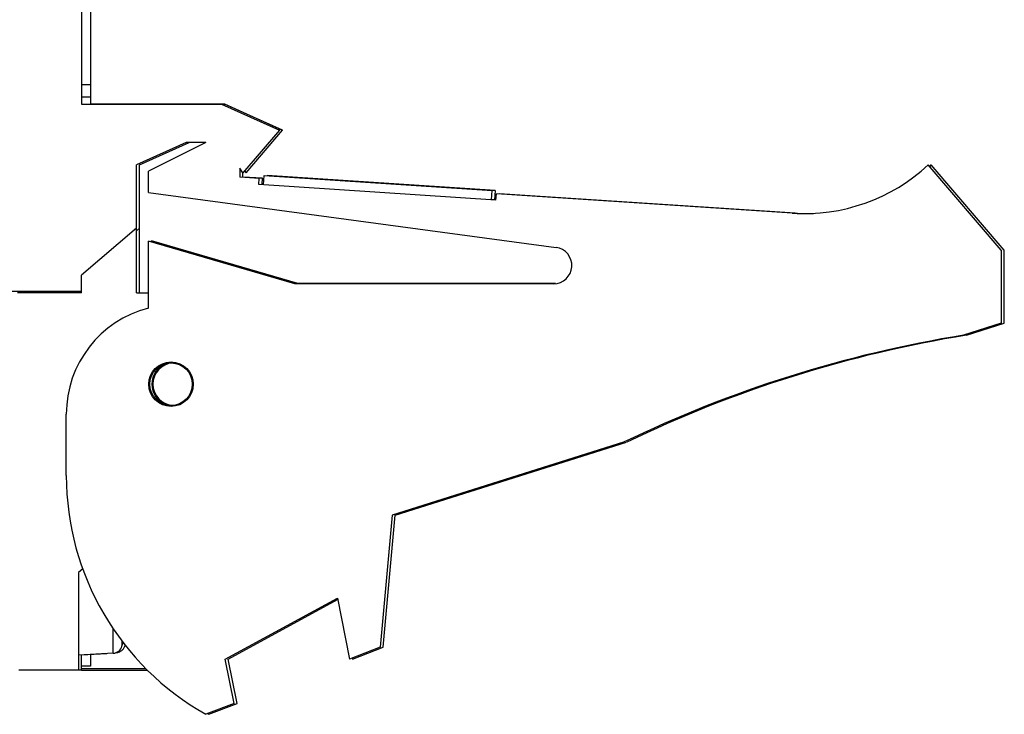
# Model space of a CAD drawing. Header units: inches. Extents: x 0.2 to 16.8, y 0.2 to 10.8.
# Tile 2 of 98: x 2 to 3.2, y 4.2 to 5.1. Entities that reach past the tile are written whole.
import ezdxf

# ---------------------------------------------------------------- set-up
doc = ezdxf.new("R2010")
doc.units = ezdxf.units.IN
doc.header["$LTSCALE"] = 0.935
doc.header["$MEASUREMENT"] = 0
doc.layers.get('0').update_dxf_attribs({"linetype": 'CONTINUOUS'})

msp = doc.modelspace()

# ---------------------------------------------------------------- linework, layer by layer
at = {"color": 7, "linetype": 'CONTINUOUS'}
for p, q in [((2.0703, 8.0764), (2.0703, 4.9745)), ((2.0815, 8.0659), (2.0815, 4.9745)), ((2.0703, 4.9834), (2.0815, 4.9834)), ((2.0703, 4.9745), (2.2465, 4.9745)), ((2.0815, 4.9746), (2.2465, 4.9746)), ((2.2428, 4.9745), (2.314, 4.9422)), ((2.2465, 4.9746), (2.3178, 4.9424)), ((2.3178, 4.9422), (2.2465, 4.9745)), ((2.314, 4.9422), (2.269, 4.8897)), ((2.2728, 4.8897), (2.3178, 4.9422)), ((2.3178, 4.9424), (2.3177, 4.9423)), ((2.1991, 4.9272), (2.1378, 4.8995)), ((2.1415, 4.8995), (2.2029, 4.9272)), ((2.2233, 4.9272), (2.1528, 4.892)), ((2.2233, 4.9272), (2.1991, 4.9272)), ((2.1378, 4.742), (2.1378, 4.8995)), ((2.1415, 4.742), (2.1415, 4.8995)), ((3.2028, 4.7945), (3.1128, 4.8995)), ((3.2065, 4.7946), (3.1165, 4.8996)), ((3.2065, 4.7945), (3.1165, 4.8995)), ((2.1528, 4.8657), (2.1528, 4.892)), ((2.269, 4.8897), (2.2653, 4.8954)), ((2.2653, 4.8954), (2.2653, 4.8845)), ((2.269, 4.8845), (2.269, 4.8897)), ((2.2711, 4.8922), (2.2728, 4.8897)), ((2.2943, 4.8751), (2.2951, 4.8863)), ((2.2951, 4.8863), (2.5757, 4.8679)), ((2.2988, 4.8864), (2.5795, 4.8681)), ((2.2988, 4.8864), (2.2988, 4.8861)), ((2.5795, 4.8679), (2.2988, 4.8863)), ((2.2892, 4.8829), (2.2653, 4.8845)), ((2.293, 4.8831), (2.269, 4.8846)), ((2.293, 4.8829), (2.269, 4.8845)), ((2.2887, 4.8754), (2.2892, 4.8829)), ((2.5806, 4.8563), (2.2887, 4.8754)), ((2.2925, 4.8754), (2.293, 4.8831)), ((2.2944, 4.8755), (2.2925, 4.8756)), ((2.2943, 4.8753), (2.2925, 4.8754)), ((2.1528, 4.8657), (2.6545, 4.798)), ((2.575, 4.8567), (2.5757, 4.8679)), ((2.5795, 4.8681), (2.5787, 4.8567)), ((2.5806, 4.8563), (2.5811, 4.8638)), ((2.9451, 4.84), (2.5811, 4.8638)), ((2.9488, 4.8401), (2.5848, 4.864)), ((2.5848, 4.864), (2.5848, 4.8636)), ((2.9488, 4.84), (2.5848, 4.8638)), ((2.5806, 4.8566), (2.575, 4.8569)), ((2.5806, 4.8567), (2.5787, 4.8568)), ((2.1378, 4.8217), (2.0703, 4.7637)), ((2.1378, 4.8185), (2.1415, 4.8217)), ((2.3328, 4.7532), (2.1528, 4.8057)), ((2.1528, 4.7232), (2.1528, 4.8057)), ((2.3365, 4.7534), (2.1565, 4.8059)), ((2.1565, 4.8046), (2.1565, 4.8059)), ((2.3365, 4.7532), (2.1565, 4.8057)), ((3.2028, 4.7945), (3.2028, 4.7045)), ((3.2065, 4.7045), (3.2065, 4.7946)), ((2.0703, 4.742), (2.0703, 4.7637)), ((2.6515, 4.7532), (2.3328, 4.7532)), ((2.654, 4.7534), (2.3365, 4.7534)), ((1.8902, 4.7442), (2.0703, 4.7442)), ((2.0703, 4.742), (1.9915, 4.742)), ((1.9953, 4.7442), (1.9953, 4.742)), ((2.1378, 4.742), (2.1528, 4.742)), ((2.1415, 4.7421), (2.1528, 4.7421)), ((3.2028, 4.7045), (3.1563, 4.6898)), ((3.16, 4.6898), (3.2065, 4.7045)), ((2.0515, 4.517), (2.0515, 4.5925)), ((2.7378, 4.558), (2.4528, 4.4682)), ((2.4565, 4.4682), (2.7415, 4.558)), ((2.4528, 4.4682), (2.4378, 4.3055)), ((2.4415, 4.3055), (2.4565, 4.4682)), ((2.0717, 4.4021), (2.0665, 4.3977)), ((2.0665, 4.3977), (2.0665, 4.2777)), ((2.2473, 4.2911), (2.3853, 4.3661)), ((2.3853, 4.3661), (2.4003, 4.2911)), ((2.251, 4.2911), (2.3856, 4.3642)), ((2.4378, 4.3055), (2.4003, 4.2911)), ((2.404, 4.2911), (2.4415, 4.3055)), ((2.1094, 4.2982), (2.0665, 4.2957)), ((2.1013, 4.2975), (2.0703, 4.2957)), ((2.0703, 4.2773), (2.0703, 4.2959)), ((2.0815, 4.2964), (2.0815, 4.2822)), ((2.1013, 4.2977), (2.1013, 4.2975)), ((2.1128, 4.2989), (2.1131, 4.2989)), ((2.4037, 4.2924), (2.404, 4.2911)), ((2.0815, 4.2822), (2.0703, 4.2822)), ((2.2582, 4.2364), (2.2473, 4.2911)), ((2.262, 4.2364), (2.251, 4.2911)), ((1.993, 4.2777), (2.0703, 4.2777)), ((1.9953, 4.2777), (2.0703, 4.2777)), ((1.9953, 4.2777), (1.9953, 4.2777)), ((2.0703, 4.2795), (2.1494, 4.2795)), ((2.0703, 4.2773), (2.1515, 4.2773)), ((2.2582, 4.2364), (2.2233, 4.223)), ((2.227, 4.223), (2.262, 4.2364))]:
    msp.add_line(p, q, dxfattribs=at)
at = {"color": 9, "linetype": 'CONTINUOUS'}
for p, q in [((2.0703, 4.9984), (2.0815, 4.9984)), ((2.1094, 4.2982), (2.1094, 4.3281)), ((2.1201, 4.3132), (2.1201, 4.3068)), ((2.1238, 4.3083), (2.1238, 4.3077)), ((2.1131, 4.299), (2.1131, 4.2989))]:
    msp.add_line(p, q, dxfattribs=at)
at = {"color": 7, "linetype": 'CONTINUOUS'}
for radius in [0.0274, 0.0262]:
    msp.add_circle((2.1805, 4.6295), radius, dxfattribs=at)
for centre, radius, start, end in [((2.9598, 5.0645), 0.225, 266.2533, 312.8334), ((2.9635, 5.0646), 0.225, 312.0828, 312.8334), ((2.9635, 5.0645), 0.225, 312.1078, 312.8334), ((2.9635, 5.0646), 0.225, 266.2533, 272.0996), ((2.9635, 5.0645), 0.225, 266.2533, 269.0784), ((2.6515, 4.7757), 0.0225, 270, 82.3155), ((2.1865, 4.5925), 0.135, 104.4775, 180), ((3.3988, 3.1898), 1.5195, 99.1833, 115.7855), ((3.4025, 3.1898), 1.5195, 99.1833, 115.7855), ((2.1843, 4.6295), 0.0262, 94.0604, 265.9396), ((2.1843, 4.6295), 0.0274, 111.0881, 248.9119), ((2.1843, 4.6296), 0.0262, 180.3281, 268.2086), ((2.389, 4.517), 0.3375, 180, 240.5864), ((2.1087, 4.31), 0.0118, 273.3039, 344.5851), ((1.8938, 4.3692), 0.2347, 344.5851, 345.764), ((1.8975, 4.3692), 0.2345, 344.7881, 344.9181), ((2.3928, 4.517), 0.3375, 240.2957, 240.5864)]:
    msp.add_arc(centre, radius, start, end, dxfattribs=at)
msp.add_open_spline([(2.1131, 4.2989), (2.1137, 4.299), (2.1149, 4.2992), (2.1167, 4.2997), (2.1184, 4.3005), (2.1199, 4.3016), (2.1212, 4.3028), (2.1224, 4.3043), (2.1232, 4.3059), (2.1237, 4.3071), (2.1238, 4.3077)], degree=3, knots=[0, 0, 0, 0, 0.124999, 0.249994, 0.374993, 0.499992, 0.624992, 0.749994, 0.874994, 1, 1, 1, 1], dxfattribs=at)

doc.saveas('drawing.dxf')
